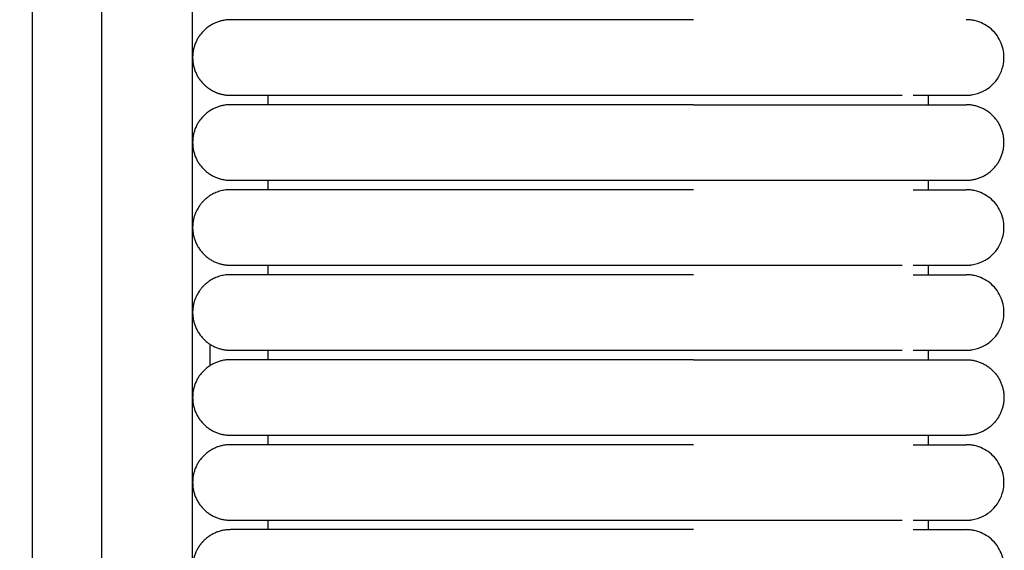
# Model space of a CAD drawing. Header units: millimetres. Extents: x -31695 to -19845, y -5614 to 7253.
# Tile 182 of 256: x -29464 to -29412, y 4805 to 4833. Entities that reach past the tile are written whole.
import ezdxf

# ---------------------------------------------------------------- set-up
doc = ezdxf.new("R2010")
doc.units = ezdxf.units.MM
doc.layers.add('2d', color=7, linetype='Continuous', true_color=0x000000)

msp = doc.modelspace()

# ---------------------------------------------------------------- linework, layer by layer
at = {"layer": '2d', "linetype": 'Continuous', "lineweight": -3}
msp.add_lwpolyline([(-29455.065, 4642.495), (-29455.065, 5407.495)], dxfattribs=at)
for points, knots in [([(-29460.52, 4624.902), (-29460.437, 4626.341), (-29460.368, 4627.78), (-29460.309, 4629.221), (-29460.245, 4630.779), (-29460.193, 4632.338), (-29460.149, 4633.897), (-29460.103, 4635.575), (-29460.065, 4637.252), (-29460.035, 4638.931), (-29460.001, 4640.756), (-29459.976, 4642.581), (-29459.956, 4644.407), (-29459.935, 4646.353), (-29459.92, 4648.299), (-29459.908, 4650.245), (-29459.896, 4652.277), (-29459.889, 4654.31), (-29459.884, 4656.342), (-29459.878, 4658.489), (-29459.876, 4660.636), (-29459.874, 4662.783), (-29459.872, 4666.01), (-29459.872, 4669.236), (-29459.872, 4672.463), (-29459.873, 4682.95), (-29459.873, 4693.438), (-29459.873, 4703.926), (-29459.873, 4715.826), (-29459.873, 4727.727), (-29459.873, 4739.627), (-29459.873, 4752.869), (-29459.873, 4766.11), (-29459.873, 4779.351), (-29459.873, 4793.947), (-29459.873, 4808.544), (-29459.873, 4823.14), (-29459.873, 4854.606), (-29459.873, 4886.071), (-29459.873, 4917.536), (-29459.873, 4950.544), (-29459.873, 4983.553), (-29459.873, 5016.561), (-29459.873, 5049.57), (-29459.873, 5082.578), (-29459.873, 5115.586), (-29459.873, 5131.318), (-29459.873, 5147.051), (-29459.873, 5162.784), (-29459.873, 5178.517), (-29459.873, 5194.251), (-29459.873, 5209.983), (-29459.873, 5217.281), (-29459.873, 5224.579), (-29459.873, 5231.877), (-29459.873, 5239.175), (-29459.873, 5246.473), (-29459.873, 5253.771), (-29459.873, 5259.091), (-29459.873, 5264.412), (-29459.873, 5269.732)], [0, 0, 0, 0, 4.32571, 4.32571, 4.32571, 9.006348, 9.006348, 9.006348, 14.041632, 14.041632, 14.041632, 19.519096, 19.519096, 19.519096, 25.35732, 25.35732, 25.35732, 31.454857, 31.454857, 31.454857, 37.895938, 37.895938, 37.895938, 47.575429, 47.575429, 47.575429, 79.038556, 79.038556, 79.038556, 114.740207, 114.740207, 114.740207, 154.464201, 154.464201, 154.464201, 198.253062, 198.253062, 198.253062, 292.648844, 292.648844, 292.648844, 391.674129, 391.674129, 391.674129, 490.698643, 490.698643, 490.698643, 537.896832, 537.896832, 537.896832, 585.096367, 585.096367, 585.096367, 606.990068, 606.990068, 606.990068, 628.884072, 628.884072, 628.884072, 644.845046, 644.845046, 644.845046, 644.845046]), ([(-29464.231, 4625.082), (-29464.148, 4626.499), (-29464.079, 4627.927), (-29464.02, 4629.346), (-29463.956, 4630.891), (-29463.904, 4632.436), (-29463.86, 4633.982), (-29463.813, 4635.649), (-29463.775, 4637.316), (-29463.744, 4638.984), (-29463.71, 4640.802), (-29463.684, 4642.619), (-29463.663, 4644.437), (-29463.641, 4646.378), (-29463.625, 4648.318), (-29463.613, 4650.259), (-29463.6, 4652.288), (-29463.592, 4654.317), (-29463.586, 4656.346), (-29463.579, 4658.491), (-29463.576, 4660.636), (-29463.574, 4662.782), (-29463.571, 4665.264), (-29463.57, 4667.746), (-29463.57, 4670.228), (-29463.569, 4670.972), (-29463.569, 4671.716), (-29463.569, 4672.46), (-29463.566, 4682.948), (-29463.563, 4693.436), (-29463.561, 4703.924), (-29463.559, 4715.824), (-29463.557, 4727.725), (-29463.555, 4739.626), (-29463.554, 4752.867), (-29463.552, 4766.109), (-29463.551, 4779.35), (-29463.55, 4793.947), (-29463.549, 4808.543), (-29463.548, 4823.14), (-29463.547, 4854.605), (-29463.546, 4886.07), (-29463.546, 4917.536), (-29463.546, 4950.544), (-29463.546, 4983.553), (-29463.546, 5016.561), (-29463.546, 5049.569), (-29463.546, 5082.578), (-29463.546, 5115.586), (-29463.546, 5131.319), (-29463.546, 5147.051), (-29463.547, 5162.784), (-29463.547, 5178.517), (-29463.548, 5194.251), (-29463.549, 5209.984), (-29463.549, 5217.282), (-29463.549, 5224.58), (-29463.55, 5231.878), (-29463.55, 5238.188), (-29463.551, 5244.497), (-29463.551, 5250.807)], [0, 0, 0, 0, 4.271346, 4.271346, 4.271346, 8.910793, 8.910793, 8.910793, 13.915218, 13.915218, 13.915218, 19.369775, 19.369775, 19.369775, 25.191998, 25.191998, 25.191998, 31.279337, 31.279337, 31.279337, 37.714779, 37.714779, 37.714779, 45.161136, 45.161136, 45.161136, 47.392834, 47.392834, 47.392834, 78.857016, 78.857016, 78.857016, 114.55941, 114.55941, 114.55941, 154.283912, 154.283912, 154.283912, 198.073133, 198.073133, 198.073133, 292.469323, 292.469323, 292.469323, 391.494727, 391.494727, 391.494727, 490.51936, 490.51936, 490.51936, 537.717708, 537.717708, 537.717708, 584.917492, 584.917492, 584.917492, 606.811354, 606.811354, 606.811354, 625.740521, 625.740521, 625.740521, 625.740521]), ([(-29414.065, 4829.495), (-29414.064, 4829.495), (-29414.064, 4829.495), (-29414.031, 4829.495), (-29413.998, 4829.496), (-29413.898, 4829.501), (-29413.832, 4829.508), (-29413.766, 4829.517), (-29413.569, 4829.547), (-29413.377, 4829.607), (-29413.197, 4829.693), (-29413.017, 4829.78), (-29412.85, 4829.893), (-29412.704, 4830.029), (-29412.412, 4830.3), (-29412.203, 4830.661), (-29412.114, 4831.05), (-29412.048, 4831.342), (-29412.048, 4831.649), (-29412.115, 4831.94), (-29412.182, 4832.232), (-29412.314, 4832.508), (-29412.501, 4832.742), (-29412.687, 4832.976), (-29412.928, 4833.167), (-29413.197, 4833.297), (-29413.332, 4833.362), (-29413.474, 4833.412), (-29413.62, 4833.445), (-29413.693, 4833.462), (-29413.767, 4833.474), (-29413.878, 4833.487), (-29413.915, 4833.49), (-29413.981, 4833.493), (-29414.037, 4833.494), (-29414.065, 4833.495)], [22.969952, 22.969952, 22.969952, 22.969952, 23.039925, 23.039925, 23.140771, 23.140771, 23.343338, 23.343338, 23.343338, 23.952324, 23.952324, 23.952324, 24.561764, 24.561764, 24.561764, 25.793501, 25.793501, 25.793501, 26.712054, 26.712054, 26.712054, 27.629952, 27.629952, 27.629952, 28.548204, 28.548204, 28.548204, 29.0044, 29.0044, 29.0044, 29.247278, 29.247278, 29.368709, 29.368709, 29.45972, 29.45972, 29.45972, 29.45972]), ([(-29428.526, 4829.495), (-29428.325, 4829.495), (-29428.122, 4829.495), (-29427.922, 4829.495), (-29427.72, 4829.495), (-29427.519, 4829.495), (-29427.318, 4829.495), (-29427.117, 4829.495), (-29426.916, 4829.495), (-29426.716, 4829.495), (-29426.516, 4829.495), (-29426.317, 4829.495), (-29426.118, 4829.495), (-29425.919, 4829.495), (-29425.722, 4829.495), (-29425.525, 4829.495), (-29425.329, 4829.495), (-29425.133, 4829.495), (-29424.939, 4829.495), (-29424.891, 4829.495), (-29424.842, 4829.495), (-29424.794, 4829.495), (-29424.746, 4829.495), (-29424.698, 4829.495), (-29424.649, 4829.495), (-29424.601, 4829.495), (-29424.553, 4829.495), (-29424.505, 4829.495), (-29424.457, 4829.495), (-29424.41, 4829.495), (-29424.362, 4829.495), (-29424.171, 4829.495), (-29423.982, 4829.495), (-29423.795, 4829.495), (-29423.607, 4829.495), (-29423.422, 4829.495), (-29423.24, 4829.495), (-29423.059, 4829.495), (-29422.88, 4829.495), (-29422.705, 4829.495), (-29422.53, 4829.495), (-29422.358, 4829.495), (-29422.189, 4829.495), (-29422.02, 4829.495), (-29421.855, 4829.495), (-29421.693, 4829.495), (-29421.531, 4829.495), (-29421.372, 4829.495), (-29421.218, 4829.495), (-29421.063, 4829.495), (-29420.911, 4829.495), (-29420.764, 4829.495), (-29420.616, 4829.495), (-29420.473, 4829.495), (-29420.333, 4829.495), (-29420.193, 4829.495), (-29420.057, 4829.495), (-29419.925, 4829.495), (-29419.923, 4829.495), (-29419.921, 4829.495), (-29419.913, 4829.495), (-29419.909, 4829.495), (-29419.905, 4829.495), (-29419.901, 4829.495), (-29419.893, 4829.495), (-29419.886, 4829.495), (-29419.878, 4829.495), (-29419.862, 4829.495), (-29419.847, 4829.495), (-29419.832, 4829.495), (-29419.801, 4829.495), (-29419.77, 4829.495), (-29419.739, 4829.495), (-29419.709, 4829.495), (-29419.678, 4829.495), (-29419.648, 4829.495), (-29419.633, 4829.495), (-29419.618, 4829.495), (-29419.603, 4829.495), (-29419.595, 4829.495), (-29419.588, 4829.495), (-29419.58, 4829.495), (-29419.572, 4829.495), (-29419.565, 4829.495), (-29419.557, 4829.495), (-29419.527, 4829.495), (-29419.497, 4829.495), (-29419.468, 4829.495), (-29419.438, 4829.495), (-29419.408, 4829.495), (-29419.379, 4829.495), (-29419.349, 4829.495), (-29419.32, 4829.495), (-29419.291, 4829.495), (-29419.276, 4829.495), (-29419.262, 4829.495), (-29419.247, 4829.495), (-29419.233, 4829.495), (-29419.218, 4829.495), (-29419.204, 4829.495), (-29419.146, 4829.495), (-29419.089, 4829.495), (-29419.033, 4829.495), (-29418.977, 4829.495), (-29418.921, 4829.495), (-29418.866, 4829.495), (-29418.811, 4829.495), (-29418.756, 4829.495), (-29418.703, 4829.495), (-29418.649, 4829.495), (-29418.596, 4829.495), (-29418.544, 4829.495), (-29418.518, 4829.495), (-29418.492, 4829.495), (-29418.467, 4829.495), (-29418.441, 4829.495), (-29418.416, 4829.495), (-29418.39, 4829.495), (-29418.34, 4829.495), (-29418.29, 4829.495), (-29418.241, 4829.495), (-29418.229, 4829.495), (-29418.217, 4829.495), (-29418.205, 4829.495), (-29418.202, 4829.495), (-29418.198, 4829.495), (-29418.186, 4829.495), (-29418.18, 4829.495), (-29418.174, 4829.495), (-29418.168, 4829.495), (-29418.156, 4829.495), (-29418.144, 4829.495), (-29418.132, 4829.495), (-29418.12, 4829.495), (-29418.109, 4829.495), (-29418.097, 4829.495), (-29418.085, 4829.495), (-29418.073, 4829.495), (-29418.062, 4829.495), (-29418.05, 4829.495), (-29418.038, 4829.495), (-29418.027, 4829.495), (-29418.003, 4829.495), (-29417.98, 4829.495), (-29417.958, 4829.495), (-29417.935, 4829.495), (-29417.912, 4829.495), (-29417.89, 4829.495), (-29417.868, 4829.495), (-29417.846, 4829.495), (-29417.824, 4829.495), (-29417.818, 4829.495), (-29417.813, 4829.495), (-29417.808, 4829.495), (-29417.802, 4829.495), (-29417.797, 4829.495), (-29417.791, 4829.495), (-29417.786, 4829.495), (-29417.781, 4829.495), (-29417.775, 4829.495), (-29417.77, 4829.495), (-29417.764, 4829.495), (-29417.759, 4829.495), (-29417.738, 4829.495), (-29417.717, 4829.495), (-29417.696, 4829.495), (-29417.685, 4829.495), (-29417.675, 4829.495), (-29417.664, 4829.495), (-29417.654, 4829.495), (-29417.644, 4829.495), (-29417.634, 4829.495), (-29417.629, 4829.495), (-29417.623, 4829.495), (-29417.618, 4829.495), (-29417.616, 4829.495), (-29417.613, 4829.495), (-29417.603, 4829.495), (-29417.593, 4829.495), (-29417.583, 4829.495), (-29417.573, 4829.495), (-29417.568, 4829.495), (-29417.563, 4829.495), (-29417.558, 4829.495), (-29417.553, 4829.495), (-29417.548, 4829.495), (-29417.543, 4829.495), (-29417.541, 4829.495), (-29417.539, 4829.495), (-29417.529, 4829.495), (-29417.524, 4829.495), (-29417.519, 4829.495), (-29417.46, 4829.495)], [0, 0, 0, 0, 0.610358, 0.610358, 0.610358, 1.221927, 1.221927, 1.221927, 1.834611, 1.834611, 1.834611, 2.448304, 2.448304, 2.448304, 3.0629, 3.0629, 3.0629, 3.678309, 3.678309, 3.678309, 3.832264, 3.832264, 3.832264, 3.986265, 3.986265, 3.986265, 4.140311, 4.140311, 4.140311, 4.294403, 4.294403, 4.294403, 4.911279, 4.911279, 4.911279, 5.527262, 5.527262, 5.527262, 6.137544, 6.137544, 6.137544, 6.742443, 6.742443, 6.742443, 7.342019, 7.342019, 7.342019, 7.936204, 7.936204, 7.936204, 8.524874, 8.524874, 8.524874, 9.10782, 9.10782, 9.10782, 9.684788, 9.684788, 9.684788, 9.701688, 9.701688, 9.701688, 9.718597, 9.718597, 9.718597, 9.752439, 9.752439, 9.752439, 9.820212, 9.820212, 9.820212, 9.956116, 9.956116, 9.956116, 10.092491, 10.092491, 10.092491, 10.160852, 10.160852, 10.160852, 10.195077, 10.195077, 10.195077, 10.22933, 10.22933, 10.22933, 10.366627, 10.366627, 10.366627, 10.504376, 10.504376, 10.504376, 10.642571, 10.642571, 10.642571, 10.711834, 10.711834, 10.711834, 10.781206, 10.781206, 10.781206, 11.059778, 11.059778, 11.059778, 11.34005, 11.34005, 11.34005, 11.621983, 11.621983, 11.621983, 11.905547, 11.905547, 11.905547, 12.047932, 12.047932, 12.047932, 12.190715, 12.190715, 12.190715, 12.477468, 12.477468, 12.477468, 12.549401, 12.549401, 12.549401, 12.585405, 12.585405, 12.585405, 12.621433, 12.621433, 12.621433, 12.693562, 12.693562, 12.693562, 12.765789, 12.765789, 12.765789, 12.838113, 12.838113, 12.838113, 12.910535, 12.910535, 12.910535, 13.055669, 13.055669, 13.055669, 13.201193, 13.201193, 13.201193, 13.347107, 13.347107, 13.347107, 13.383646, 13.383646, 13.383646, 13.42021, 13.42021, 13.42021, 13.456799, 13.456799, 13.456799, 13.493411, 13.493411, 13.493411, 13.640106, 13.640106, 13.640106, 13.713602, 13.713602, 13.713602, 13.787195, 13.787195, 13.787195, 13.824029, 13.824029, 13.824029, 13.860888, 13.860888, 13.860888, 13.93468, 13.93468, 13.93468, 13.971613, 13.971613, 13.971613, 14.008572, 14.008572, 14.008572, 14.045555, 14.045555, 14.045555, 14.082563, 14.082563, 14.082563, 14.082563]), ([(-29416.883, 4829.495), (-29416.2, 4829.495), (-29415.638, 4829.495), (-29415.202, 4829.495), (-29414.832, 4829.495), (-29414.554, 4829.495), (-29414.365, 4829.495), (-29414.176, 4829.495), (-29414.078, 4829.495), (-29414.065, 4829.495)], [0, 0, 0, 0, 8.587781, 8.587781, 8.587781, 15.835594, 15.835594, 15.835594, 22.978186, 22.978186, 22.978186, 22.978186]), ([(-29416.884, 4824.495), (-29416.198, 4824.495), (-29415.637, 4824.495), (-29415.203, 4824.495), (-29414.833, 4824.495), (-29414.554, 4824.495), (-29414.365, 4824.495), (-29414.177, 4824.495), (-29414.079, 4824.495), (-29414.065, 4824.495)], [0, 0, 0, 0, 8.649968, 8.649968, 8.649968, 15.950267, 15.950267, 15.950267, 23.144583, 23.144583, 23.144583, 23.144583]), ([(-29414.064, 4820.495), (-29414.031, 4820.495), (-29413.998, 4820.496), (-29413.898, 4820.501), (-29413.832, 4820.508), (-29413.766, 4820.517), (-29413.569, 4820.547), (-29413.377, 4820.607), (-29413.197, 4820.693), (-29413.017, 4820.78), (-29412.85, 4820.893), (-29412.704, 4821.029), (-29412.412, 4821.3), (-29412.203, 4821.661), (-29412.114, 4822.05), (-29412.048, 4822.342), (-29412.048, 4822.649), (-29412.115, 4822.94), (-29412.182, 4823.232), (-29412.314, 4823.508), (-29412.501, 4823.742), (-29412.687, 4823.976), (-29412.928, 4824.167), (-29413.197, 4824.297), (-29413.332, 4824.362), (-29413.474, 4824.412), (-29413.62, 4824.445), (-29413.693, 4824.462), (-29413.767, 4824.474), (-29413.878, 4824.487), (-29413.915, 4824.49), (-29413.981, 4824.493), (-29414.037, 4824.494), (-29414.065, 4824.495)], [23.445318, 23.445318, 23.445318, 23.445318, 23.445485, 23.445485, 23.44582, 23.44582, 23.44582, 24.04618, 24.04618, 24.04618, 24.646988, 24.646988, 24.646988, 25.861277, 25.861277, 25.861277, 26.766818, 26.766818, 26.766818, 27.671714, 27.671714, 27.671714, 28.576959, 28.576959, 28.576959, 29.026693, 29.026693, 29.026693, 29.26613, 29.26613, 29.385841, 29.385841, 29.475563, 29.475563, 29.475563, 29.475563]), ([(-29428.526, 4820.495), (-29428.325, 4820.495), (-29428.122, 4820.495), (-29427.922, 4820.495), (-29427.72, 4820.495), (-29427.519, 4820.495), (-29427.318, 4820.495), (-29427.117, 4820.495), (-29426.916, 4820.495), (-29426.716, 4820.495), (-29426.516, 4820.495), (-29426.317, 4820.495), (-29426.118, 4820.495), (-29425.919, 4820.495), (-29425.722, 4820.495), (-29425.525, 4820.495), (-29425.329, 4820.495), (-29425.133, 4820.495), (-29424.939, 4820.495), (-29424.891, 4820.495), (-29424.842, 4820.495), (-29424.794, 4820.495), (-29424.746, 4820.495), (-29424.698, 4820.495), (-29424.649, 4820.495), (-29424.601, 4820.495), (-29424.553, 4820.495), (-29424.505, 4820.495), (-29424.457, 4820.495), (-29424.41, 4820.495), (-29424.362, 4820.495), (-29424.171, 4820.495), (-29423.982, 4820.495), (-29423.795, 4820.495), (-29423.607, 4820.495), (-29423.422, 4820.495), (-29423.24, 4820.495), (-29423.059, 4820.495), (-29422.88, 4820.495), (-29422.705, 4820.495), (-29422.53, 4820.495), (-29422.358, 4820.495), (-29422.189, 4820.495), (-29422.02, 4820.495), (-29421.855, 4820.495), (-29421.693, 4820.495), (-29421.531, 4820.495), (-29421.372, 4820.495), (-29421.218, 4820.495), (-29421.063, 4820.495), (-29420.911, 4820.495), (-29420.764, 4820.495), (-29420.616, 4820.495), (-29420.473, 4820.495), (-29420.333, 4820.495), (-29420.193, 4820.495), (-29420.057, 4820.495), (-29419.925, 4820.495), (-29419.923, 4820.495), (-29419.921, 4820.495), (-29419.913, 4820.495), (-29419.909, 4820.495), (-29419.905, 4820.495), (-29419.901, 4820.495), (-29419.893, 4820.495), (-29419.886, 4820.495), (-29419.878, 4820.495), (-29419.862, 4820.495), (-29419.847, 4820.495), (-29419.832, 4820.495), (-29419.801, 4820.495), (-29419.77, 4820.495), (-29419.739, 4820.495), (-29419.709, 4820.495), (-29419.678, 4820.495), (-29419.648, 4820.495), (-29419.633, 4820.495), (-29419.618, 4820.495), (-29419.603, 4820.495), (-29419.595, 4820.495), (-29419.588, 4820.495), (-29419.58, 4820.495), (-29419.572, 4820.495), (-29419.565, 4820.495), (-29419.557, 4820.495), (-29419.527, 4820.495), (-29419.497, 4820.495), (-29419.468, 4820.495), (-29419.438, 4820.495), (-29419.408, 4820.495), (-29419.379, 4820.495), (-29419.349, 4820.495), (-29419.32, 4820.495), (-29419.291, 4820.495), (-29419.276, 4820.495), (-29419.262, 4820.495), (-29419.247, 4820.495), (-29419.233, 4820.495), (-29419.218, 4820.495), (-29419.204, 4820.495), (-29419.146, 4820.495), (-29419.089, 4820.495), (-29419.033, 4820.495), (-29418.977, 4820.495), (-29418.921, 4820.495), (-29418.866, 4820.495), (-29418.811, 4820.495), (-29418.756, 4820.495), (-29418.703, 4820.495), (-29418.649, 4820.495), (-29418.596, 4820.495), (-29418.544, 4820.495), (-29418.518, 4820.495), (-29418.492, 4820.495), (-29418.467, 4820.495), (-29418.441, 4820.495), (-29418.416, 4820.495), (-29418.39, 4820.495), (-29418.34, 4820.495), (-29418.29, 4820.495), (-29418.241, 4820.495), (-29418.229, 4820.495), (-29418.217, 4820.495), (-29418.205, 4820.495), (-29418.202, 4820.495), (-29418.198, 4820.495), (-29418.186, 4820.495), (-29418.18, 4820.495), (-29418.174, 4820.495), (-29418.168, 4820.495), (-29418.156, 4820.495), (-29418.144, 4820.495), (-29418.132, 4820.495), (-29418.12, 4820.495), (-29418.109, 4820.495), (-29418.097, 4820.495), (-29418.085, 4820.495), (-29418.073, 4820.495), (-29418.062, 4820.495), (-29418.05, 4820.495), (-29418.038, 4820.495), (-29418.027, 4820.495), (-29418.003, 4820.495), (-29417.98, 4820.495), (-29417.958, 4820.495), (-29417.935, 4820.495), (-29417.912, 4820.495), (-29417.89, 4820.495), (-29417.868, 4820.495), (-29417.846, 4820.495), (-29417.824, 4820.495), (-29417.818, 4820.495), (-29417.813, 4820.495), (-29417.808, 4820.495), (-29417.802, 4820.495), (-29417.797, 4820.495), (-29417.791, 4820.495), (-29417.786, 4820.495), (-29417.781, 4820.495), (-29417.775, 4820.495), (-29417.77, 4820.495), (-29417.764, 4820.495), (-29417.759, 4820.495), (-29417.738, 4820.495), (-29417.717, 4820.495), (-29417.696, 4820.495), (-29417.685, 4820.495), (-29417.675, 4820.495), (-29417.664, 4820.495), (-29417.654, 4820.495), (-29417.644, 4820.495), (-29417.634, 4820.495), (-29417.629, 4820.495), (-29417.623, 4820.495), (-29417.618, 4820.495), (-29417.616, 4820.495), (-29417.613, 4820.495), (-29417.603, 4820.495), (-29417.593, 4820.495), (-29417.583, 4820.495), (-29417.573, 4820.495), (-29417.568, 4820.495), (-29417.563, 4820.495), (-29417.558, 4820.495), (-29417.553, 4820.495), (-29417.548, 4820.495), (-29417.543, 4820.495), (-29417.541, 4820.495), (-29417.539, 4820.495), (-29417.529, 4820.495), (-29417.524, 4820.495), (-29417.519, 4820.495), (-29417.46, 4820.495)], [0, 0, 0, 0, 0.610358, 0.610358, 0.610358, 1.221927, 1.221927, 1.221927, 1.834611, 1.834611, 1.834611, 2.448304, 2.448304, 2.448304, 3.0629, 3.0629, 3.0629, 3.678309, 3.678309, 3.678309, 3.832264, 3.832264, 3.832264, 3.986265, 3.986265, 3.986265, 4.140311, 4.140311, 4.140311, 4.294403, 4.294403, 4.294403, 4.911279, 4.911279, 4.911279, 5.527262, 5.527262, 5.527262, 6.137544, 6.137544, 6.137544, 6.742443, 6.742443, 6.742443, 7.34202, 7.34202, 7.34202, 7.936204, 7.936204, 7.936204, 8.524875, 8.524875, 8.524875, 9.10782, 9.10782, 9.10782, 9.684788, 9.684788, 9.684788, 9.701688, 9.701688, 9.701688, 9.718598, 9.718598, 9.718598, 9.752439, 9.752439, 9.752439, 9.820212, 9.820212, 9.820212, 9.956116, 9.956116, 9.956116, 10.092491, 10.092491, 10.092491, 10.160853, 10.160853, 10.160853, 10.195077, 10.195077, 10.195077, 10.22933, 10.22933, 10.22933, 10.366627, 10.366627, 10.366627, 10.504376, 10.504376, 10.504376, 10.642571, 10.642571, 10.642571, 10.711834, 10.711834, 10.711834, 10.781206, 10.781206, 10.781206, 11.059778, 11.059778, 11.059778, 11.34005, 11.34005, 11.34005, 11.621983, 11.621983, 11.621983, 11.905548, 11.905548, 11.905548, 12.047932, 12.047932, 12.047932, 12.190715, 12.190715, 12.190715, 12.477468, 12.477468, 12.477468, 12.549402, 12.549402, 12.549402, 12.585405, 12.585405, 12.585405, 12.621433, 12.621433, 12.621433, 12.693563, 12.693563, 12.693563, 12.765789, 12.765789, 12.765789, 12.838114, 12.838114, 12.838114, 12.910535, 12.910535, 12.910535, 13.05567, 13.05567, 13.05567, 13.201193, 13.201193, 13.201193, 13.347107, 13.347107, 13.347107, 13.383646, 13.383646, 13.383646, 13.42021, 13.42021, 13.42021, 13.456799, 13.456799, 13.456799, 13.493412, 13.493412, 13.493412, 13.640106, 13.640106, 13.640106, 13.713602, 13.713602, 13.713602, 13.787196, 13.787196, 13.787196, 13.82403, 13.82403, 13.82403, 13.860889, 13.860889, 13.860889, 13.93468, 13.93468, 13.93468, 13.971614, 13.971614, 13.971614, 14.008572, 14.008572, 14.008572, 14.045555, 14.045555, 14.045555, 14.082563, 14.082563, 14.082563, 14.082563]), ([(-29416.883, 4820.495), (-29416.2, 4820.495), (-29415.638, 4820.495), (-29415.202, 4820.495), (-29414.832, 4820.495), (-29414.554, 4820.495), (-29414.365, 4820.495), (-29414.176, 4820.495), (-29414.078, 4820.495), (-29414.065, 4820.495)], [0, 0, 0, 0, 8.587782, 8.587782, 8.587782, 15.835597, 15.835597, 15.835597, 22.978191, 22.978191, 22.978191, 22.978191]), ([(-29416.884, 4819.995), (-29416.198, 4819.995), (-29415.637, 4819.995), (-29415.203, 4819.995), (-29414.833, 4819.995), (-29414.554, 4819.995), (-29414.365, 4819.995), (-29414.177, 4819.995), (-29414.079, 4819.995), (-29414.065, 4819.995)], [0, 0, 0, 0, 8.649968, 8.649968, 8.649968, 15.950267, 15.950267, 15.950267, 23.144583, 23.144583, 23.144583, 23.144583]), ([(-29414.064, 4815.995), (-29414.031, 4815.995), (-29413.998, 4815.996), (-29413.898, 4816.001), (-29413.832, 4816.008), (-29413.766, 4816.017), (-29413.569, 4816.047), (-29413.377, 4816.107), (-29413.197, 4816.193), (-29413.017, 4816.28), (-29412.85, 4816.393), (-29412.704, 4816.529), (-29412.412, 4816.8), (-29412.203, 4817.161), (-29412.114, 4817.55), (-29412.048, 4817.842), (-29412.048, 4818.149), (-29412.115, 4818.44), (-29412.182, 4818.732), (-29412.314, 4819.008), (-29412.501, 4819.242), (-29412.687, 4819.476), (-29412.928, 4819.667), (-29413.197, 4819.797), (-29413.332, 4819.862), (-29413.474, 4819.912), (-29413.62, 4819.945), (-29413.693, 4819.962), (-29413.767, 4819.974), (-29413.878, 4819.987), (-29413.915, 4819.99), (-29413.981, 4819.993), (-29414.037, 4819.994), (-29414.065, 4819.995)], [23.445724, 23.445724, 23.445724, 23.445724, 23.445756, 23.445756, 23.44582, 23.44582, 23.44582, 24.04618, 24.04618, 24.04618, 24.646988, 24.646988, 24.646988, 25.861277, 25.861277, 25.861277, 26.766818, 26.766818, 26.766818, 27.671714, 27.671714, 27.671714, 28.576959, 28.576959, 28.576959, 29.026693, 29.026693, 29.026693, 29.26613, 29.26613, 29.385841, 29.385841, 29.475563, 29.475563, 29.475563, 29.475563]), ([(-29428.526, 4815.995), (-29428.325, 4815.995), (-29428.122, 4815.995), (-29427.922, 4815.995), (-29427.72, 4815.995), (-29427.519, 4815.995), (-29427.318, 4815.995), (-29427.117, 4815.995), (-29426.916, 4815.995), (-29426.716, 4815.995), (-29426.516, 4815.995), (-29426.317, 4815.995), (-29426.118, 4815.995), (-29425.919, 4815.995), (-29425.722, 4815.995), (-29425.525, 4815.995), (-29425.329, 4815.995), (-29425.133, 4815.995), (-29424.939, 4815.995), (-29424.891, 4815.995), (-29424.842, 4815.995), (-29424.794, 4815.995), (-29424.746, 4815.995), (-29424.698, 4815.995), (-29424.649, 4815.995), (-29424.553, 4815.995), (-29424.457, 4815.995), (-29424.362, 4815.995), (-29424.266, 4815.995), (-29424.171, 4815.995), (-29424.077, 4815.995), (-29423.982, 4815.995), (-29423.888, 4815.995), (-29423.795, 4815.995), (-29423.607, 4815.995), (-29423.422, 4815.995), (-29423.24, 4815.995), (-29423.059, 4815.995), (-29422.88, 4815.995), (-29422.705, 4815.995), (-29422.53, 4815.995), (-29422.358, 4815.995), (-29422.189, 4815.995), (-29422.02, 4815.995), (-29421.855, 4815.995), (-29421.693, 4815.995), (-29421.531, 4815.995), (-29421.372, 4815.995), (-29421.218, 4815.995), (-29421.063, 4815.995), (-29420.911, 4815.995), (-29420.764, 4815.995), (-29420.616, 4815.995), (-29420.473, 4815.995), (-29420.333, 4815.995), (-29420.193, 4815.995), (-29420.057, 4815.995), (-29419.925, 4815.995), (-29419.921, 4815.995), (-29419.917, 4815.995), (-29419.913, 4815.995), (-29419.909, 4815.995), (-29419.905, 4815.995), (-29419.901, 4815.995), (-29419.893, 4815.995), (-29419.886, 4815.995), (-29419.878, 4815.995), (-29419.862, 4815.995), (-29419.847, 4815.995), (-29419.832, 4815.995), (-29419.816, 4815.995), (-29419.801, 4815.995), (-29419.785, 4815.995), (-29419.77, 4815.995), (-29419.755, 4815.995), (-29419.739, 4815.995), (-29419.709, 4815.995), (-29419.678, 4815.995), (-29419.648, 4815.995), (-29419.633, 4815.995), (-29419.618, 4815.995), (-29419.603, 4815.995), (-29419.595, 4815.995), (-29419.588, 4815.995), (-29419.58, 4815.995), (-29419.572, 4815.995), (-29419.565, 4815.995), (-29419.557, 4815.995), (-29419.527, 4815.995), (-29419.497, 4815.995), (-29419.468, 4815.995), (-29419.438, 4815.995), (-29419.408, 4815.995), (-29419.379, 4815.995), (-29419.32, 4815.995), (-29419.262, 4815.995), (-29419.204, 4815.995), (-29419.175, 4815.995), (-29419.146, 4815.995), (-29419.118, 4815.995), (-29419.089, 4815.995), (-29419.061, 4815.995), (-29419.033, 4815.995), (-29419.005, 4815.995), (-29418.977, 4815.995), (-29418.949, 4815.995), (-29418.921, 4815.995), (-29418.893, 4815.995), (-29418.866, 4815.995), (-29418.811, 4815.995), (-29418.756, 4815.995), (-29418.703, 4815.995), (-29418.649, 4815.995), (-29418.596, 4815.995), (-29418.544, 4815.995), (-29418.518, 4815.995), (-29418.492, 4815.995), (-29418.467, 4815.995), (-29418.441, 4815.995), (-29418.416, 4815.995), (-29418.39, 4815.995), (-29418.34, 4815.995), (-29418.29, 4815.995), (-29418.241, 4815.995), (-29418.217, 4815.995), (-29418.192, 4815.995), (-29418.168, 4815.995), (-29418.165, 4815.995), (-29418.162, 4815.995), (-29418.15, 4815.995), (-29418.147, 4815.995), (-29418.144, 4815.995), (-29418.132, 4815.995), (-29418.12, 4815.995), (-29418.109, 4815.995), (-29418.097, 4815.995), (-29418.085, 4815.995), (-29418.073, 4815.995), (-29418.062, 4815.995), (-29418.05, 4815.995), (-29418.038, 4815.995), (-29418.027, 4815.995), (-29418.003, 4815.995), (-29417.98, 4815.995), (-29417.958, 4815.995), (-29417.935, 4815.995), (-29417.912, 4815.995), (-29417.89, 4815.995), (-29417.868, 4815.995), (-29417.846, 4815.995), (-29417.824, 4815.995), (-29417.818, 4815.995), (-29417.813, 4815.995), (-29417.808, 4815.995), (-29417.802, 4815.995), (-29417.797, 4815.995), (-29417.791, 4815.995), (-29417.786, 4815.995), (-29417.781, 4815.995), (-29417.775, 4815.995), (-29417.77, 4815.995), (-29417.764, 4815.995), (-29417.759, 4815.995), (-29417.738, 4815.995), (-29417.717, 4815.995), (-29417.696, 4815.995), (-29417.685, 4815.995), (-29417.675, 4815.995), (-29417.664, 4815.995), (-29417.654, 4815.995), (-29417.644, 4815.995), (-29417.634, 4815.995), (-29417.629, 4815.995), (-29417.623, 4815.995), (-29417.618, 4815.995), (-29417.616, 4815.995), (-29417.613, 4815.995), (-29417.603, 4815.995), (-29417.593, 4815.995), (-29417.583, 4815.995), (-29417.573, 4815.995), (-29417.568, 4815.995), (-29417.563, 4815.995), (-29417.558, 4815.995), (-29417.553, 4815.995), (-29417.548, 4815.995), (-29417.543, 4815.995), (-29417.541, 4815.995), (-29417.539, 4815.995), (-29417.529, 4815.995), (-29417.524, 4815.995), (-29417.519, 4815.995), (-29417.46, 4815.995)], [0, 0, 0, 0, 0.610358, 0.610358, 0.610358, 1.221927, 1.221927, 1.221927, 1.834611, 1.834611, 1.834611, 2.448304, 2.448304, 2.448304, 3.0629, 3.0629, 3.0629, 3.678309, 3.678309, 3.678309, 3.832264, 3.832264, 3.832264, 3.986265, 3.986265, 3.986265, 4.294409, 4.294409, 4.294409, 4.602733, 4.602733, 4.602733, 4.911238, 4.911238, 4.911238, 5.52722, 5.52722, 5.52722, 6.137502, 6.137502, 6.137502, 6.742401, 6.742401, 6.742401, 7.341977, 7.341977, 7.341977, 7.936162, 7.936162, 7.936162, 8.524832, 8.524832, 8.524832, 9.107777, 9.107777, 9.107777, 9.684746, 9.684746, 9.684746, 9.701644, 9.701644, 9.701644, 9.718553, 9.718553, 9.718553, 9.752395, 9.752395, 9.752395, 9.820168, 9.820168, 9.820168, 9.88806, 9.88806, 9.88806, 9.956071, 9.956071, 9.956071, 10.092446, 10.092446, 10.092446, 10.160808, 10.160808, 10.160808, 10.195032, 10.195032, 10.195032, 10.229285, 10.229285, 10.229285, 10.366582, 10.366582, 10.366582, 10.504331, 10.504331, 10.504331, 10.781163, 10.781163, 10.781163, 10.920234, 10.920234, 10.920234, 11.059733, 11.059733, 11.059733, 11.199658, 11.199658, 11.199658, 11.340002, 11.340002, 11.340002, 11.621935, 11.621935, 11.621935, 11.9055, 11.9055, 11.9055, 12.047884, 12.047884, 12.047884, 12.190667, 12.190667, 12.190667, 12.47742, 12.47742, 12.47742, 12.621385, 12.621385, 12.621385, 12.657437, 12.657437, 12.657437, 12.693514, 12.693514, 12.693514, 12.765741, 12.765741, 12.765741, 12.838065, 12.838065, 12.838065, 12.910487, 12.910487, 12.910487, 13.055621, 13.055621, 13.055621, 13.201145, 13.201145, 13.201145, 13.347058, 13.347058, 13.347058, 13.383598, 13.383598, 13.383598, 13.420162, 13.420162, 13.420162, 13.45675, 13.45675, 13.45675, 13.493363, 13.493363, 13.493363, 13.640058, 13.640058, 13.640058, 13.713553, 13.713553, 13.713553, 13.787147, 13.787147, 13.787147, 13.823981, 13.823981, 13.823981, 13.86084, 13.86084, 13.86084, 13.934632, 13.934632, 13.934632, 13.971565, 13.971565, 13.971565, 14.008523, 14.008523, 14.008523, 14.045507, 14.045507, 14.045507, 14.082515, 14.082515, 14.082515, 14.082515]), ([(-29416.883, 4815.995), (-29416.2, 4815.995), (-29415.638, 4815.995), (-29415.202, 4815.995), (-29414.832, 4815.995), (-29414.554, 4815.995), (-29414.365, 4815.995), (-29414.176, 4815.995), (-29414.078, 4815.995), (-29414.065, 4815.995)], [0, 0, 0, 0, 8.587783, 8.587783, 8.587783, 15.835599, 15.835599, 15.835599, 22.978193, 22.978193, 22.978193, 22.978193]), ([(-29416.884, 4810.995), (-29416.198, 4810.995), (-29415.637, 4810.995), (-29415.203, 4810.995), (-29414.833, 4810.995), (-29414.554, 4810.995), (-29414.365, 4810.995), (-29414.177, 4810.995), (-29414.079, 4810.995), (-29414.065, 4810.995)], [0, 0, 0, 0, 8.649968, 8.649968, 8.649968, 15.950267, 15.950267, 15.950267, 23.144583, 23.144583, 23.144583, 23.144583]), ([(-29414.064, 4806.995), (-29414.031, 4806.995), (-29413.998, 4806.996), (-29413.898, 4807.001), (-29413.832, 4807.008), (-29413.766, 4807.017), (-29413.569, 4807.047), (-29413.377, 4807.107), (-29413.197, 4807.193), (-29413.017, 4807.28), (-29412.85, 4807.393), (-29412.704, 4807.529), (-29412.412, 4807.8), (-29412.203, 4808.161), (-29412.114, 4808.55), (-29412.048, 4808.842), (-29412.048, 4809.149), (-29412.115, 4809.44), (-29412.182, 4809.732), (-29412.314, 4810.008), (-29412.501, 4810.242), (-29412.687, 4810.476), (-29412.928, 4810.667), (-29413.197, 4810.797), (-29413.332, 4810.862), (-29413.474, 4810.912), (-29413.62, 4810.945), (-29413.693, 4810.962), (-29413.767, 4810.974), (-29413.878, 4810.987), (-29413.915, 4810.99), (-29413.981, 4810.993), (-29414.037, 4810.994), (-29414.065, 4810.995)], [23.445437, 23.445437, 23.445437, 23.445437, 23.445565, 23.445565, 23.44582, 23.44582, 23.44582, 24.04618, 24.04618, 24.04618, 24.646987, 24.646987, 24.646987, 25.861276, 25.861276, 25.861276, 26.766818, 26.766818, 26.766818, 27.671714, 27.671714, 27.671714, 28.576959, 28.576959, 28.576959, 29.026693, 29.026693, 29.026693, 29.26613, 29.26613, 29.385841, 29.385841, 29.475563, 29.475563, 29.475563, 29.475563]), ([(-29428.526, 4806.995), (-29428.325, 4806.995), (-29428.122, 4806.995), (-29427.922, 4806.995), (-29427.72, 4806.995), (-29427.519, 4806.995), (-29427.318, 4806.995), (-29427.117, 4806.995), (-29426.916, 4806.995), (-29426.716, 4806.995), (-29426.516, 4806.995), (-29426.317, 4806.995), (-29426.118, 4806.995), (-29425.919, 4806.995), (-29425.722, 4806.995), (-29425.525, 4806.995), (-29425.329, 4806.995), (-29425.133, 4806.995), (-29424.939, 4806.995), (-29424.842, 4806.995), (-29424.746, 4806.995), (-29424.649, 4806.995), (-29424.625, 4806.995), (-29424.601, 4806.995), (-29424.577, 4806.995), (-29424.553, 4806.995), (-29424.529, 4806.995), (-29424.505, 4806.995), (-29424.457, 4806.995), (-29424.41, 4806.995), (-29424.362, 4806.995), (-29424.171, 4806.995), (-29423.982, 4806.995), (-29423.795, 4806.995), (-29423.607, 4806.995), (-29423.422, 4806.995), (-29423.24, 4806.995), (-29423.059, 4806.995), (-29422.88, 4806.995), (-29422.705, 4806.995), (-29422.53, 4806.995), (-29422.358, 4806.995), (-29422.189, 4806.995), (-29422.02, 4806.995), (-29421.855, 4806.995), (-29421.693, 4806.995), (-29421.531, 4806.995), (-29421.372, 4806.995), (-29421.218, 4806.995), (-29421.063, 4806.995), (-29420.911, 4806.995), (-29420.764, 4806.995), (-29420.617, 4806.995), (-29420.473, 4806.995), (-29420.333, 4806.995), (-29420.193, 4806.995), (-29420.057, 4806.995), (-29419.925, 4806.995), (-29419.923, 4806.995), (-29419.921, 4806.995), (-29419.913, 4806.995), (-29419.909, 4806.995), (-29419.905, 4806.995), (-29419.901, 4806.995), (-29419.893, 4806.995), (-29419.886, 4806.995), (-29419.878, 4806.995), (-29419.862, 4806.995), (-29419.847, 4806.995), (-29419.832, 4806.995), (-29419.801, 4806.995), (-29419.77, 4806.995), (-29419.739, 4806.995), (-29419.709, 4806.995), (-29419.678, 4806.995), (-29419.648, 4806.995), (-29419.633, 4806.995), (-29419.618, 4806.995), (-29419.603, 4806.995), (-29419.595, 4806.995), (-29419.588, 4806.995), (-29419.58, 4806.995), (-29419.572, 4806.995), (-29419.565, 4806.995), (-29419.557, 4806.995), (-29419.527, 4806.995), (-29419.497, 4806.995), (-29419.468, 4806.995), (-29419.438, 4806.995), (-29419.408, 4806.995), (-29419.379, 4806.995), (-29419.349, 4806.995), (-29419.32, 4806.995), (-29419.291, 4806.995), (-29419.276, 4806.995), (-29419.262, 4806.995), (-29419.247, 4806.995), (-29419.233, 4806.995), (-29419.218, 4806.995), (-29419.204, 4806.995), (-29419.146, 4806.995), (-29419.089, 4806.995), (-29419.033, 4806.995), (-29418.977, 4806.995), (-29418.921, 4806.995), (-29418.866, 4806.995), (-29418.811, 4806.995), (-29418.756, 4806.995), (-29418.703, 4806.995), (-29418.649, 4806.995), (-29418.596, 4806.995), (-29418.544, 4806.995), (-29418.518, 4806.995), (-29418.492, 4806.995), (-29418.467, 4806.995), (-29418.441, 4806.995), (-29418.416, 4806.995), (-29418.39, 4806.995), (-29418.34, 4806.995), (-29418.29, 4806.995), (-29418.241, 4806.995), (-29418.229, 4806.995), (-29418.217, 4806.995), (-29418.205, 4806.995), (-29418.202, 4806.995), (-29418.198, 4806.995), (-29418.186, 4806.995), (-29418.18, 4806.995), (-29418.174, 4806.995), (-29418.168, 4806.995), (-29418.156, 4806.995), (-29418.144, 4806.995), (-29418.132, 4806.995), (-29418.12, 4806.995), (-29418.109, 4806.995), (-29418.097, 4806.995), (-29418.085, 4806.995), (-29418.073, 4806.995), (-29418.062, 4806.995), (-29418.05, 4806.995), (-29418.038, 4806.995), (-29418.027, 4806.995), (-29418.003, 4806.995), (-29417.98, 4806.995), (-29417.958, 4806.995), (-29417.935, 4806.995), (-29417.912, 4806.995), (-29417.89, 4806.995), (-29417.868, 4806.995), (-29417.846, 4806.995), (-29417.824, 4806.995), (-29417.818, 4806.995), (-29417.813, 4806.995), (-29417.808, 4806.995), (-29417.802, 4806.995), (-29417.797, 4806.995), (-29417.791, 4806.995), (-29417.786, 4806.995), (-29417.781, 4806.995), (-29417.775, 4806.995), (-29417.77, 4806.995), (-29417.764, 4806.995), (-29417.759, 4806.995), (-29417.738, 4806.995), (-29417.717, 4806.995), (-29417.696, 4806.995), (-29417.685, 4806.995), (-29417.675, 4806.995), (-29417.664, 4806.995), (-29417.654, 4806.995), (-29417.644, 4806.995), (-29417.634, 4806.995), (-29417.629, 4806.995), (-29417.623, 4806.995), (-29417.618, 4806.995), (-29417.616, 4806.995), (-29417.613, 4806.995), (-29417.603, 4806.995), (-29417.593, 4806.995), (-29417.583, 4806.995), (-29417.573, 4806.995), (-29417.568, 4806.995), (-29417.563, 4806.995), (-29417.558, 4806.995), (-29417.553, 4806.995), (-29417.548, 4806.995), (-29417.543, 4806.995), (-29417.541, 4806.995), (-29417.539, 4806.995), (-29417.529, 4806.995), (-29417.524, 4806.995), (-29417.519, 4806.995), (-29417.46, 4806.995)], [0, 0, 0, 0, 0.610358, 0.610358, 0.610358, 1.221927, 1.221927, 1.221927, 1.834611, 1.834611, 1.834611, 2.448304, 2.448304, 2.448304, 3.062901, 3.062901, 3.062901, 3.678309, 3.678309, 3.678309, 3.986272, 3.986272, 3.986272, 4.063289, 4.063289, 4.063289, 4.140317, 4.140317, 4.140317, 4.294409, 4.294409, 4.294409, 4.911285, 4.911285, 4.911285, 5.527268, 5.527268, 5.527268, 6.13755, 6.13755, 6.13755, 6.742449, 6.742449, 6.742449, 7.342026, 7.342026, 7.342026, 7.93621, 7.93621, 7.93621, 8.524881, 8.524881, 8.524881, 9.107826, 9.107826, 9.107826, 9.684794, 9.684794, 9.684794, 9.701694, 9.701694, 9.701694, 9.718604, 9.718604, 9.718604, 9.752445, 9.752445, 9.752445, 9.820218, 9.820218, 9.820218, 9.956122, 9.956122, 9.956122, 10.092497, 10.092497, 10.092497, 10.160859, 10.160859, 10.160859, 10.195083, 10.195083, 10.195083, 10.229336, 10.229336, 10.229336, 10.366633, 10.366633, 10.366633, 10.504382, 10.504382, 10.504382, 10.642577, 10.642577, 10.642577, 10.71184, 10.71184, 10.71184, 10.781212, 10.781212, 10.781212, 11.059784, 11.059784, 11.059784, 11.340056, 11.340056, 11.340056, 11.621989, 11.621989, 11.621989, 11.905554, 11.905554, 11.905554, 12.047938, 12.047938, 12.047938, 12.190721, 12.190721, 12.190721, 12.477474, 12.477474, 12.477474, 12.549408, 12.549408, 12.549408, 12.585411, 12.585411, 12.585411, 12.62144, 12.62144, 12.62144, 12.693569, 12.693569, 12.693569, 12.765796, 12.765796, 12.765796, 12.83812, 12.83812, 12.83812, 12.910541, 12.910541, 12.910541, 13.055676, 13.055676, 13.055676, 13.2012, 13.2012, 13.2012, 13.347113, 13.347113, 13.347113, 13.383652, 13.383652, 13.383652, 13.420216, 13.420216, 13.420216, 13.456805, 13.456805, 13.456805, 13.493418, 13.493418, 13.493418, 13.640113, 13.640113, 13.640113, 13.713608, 13.713608, 13.713608, 13.787202, 13.787202, 13.787202, 13.824036, 13.824036, 13.824036, 13.860895, 13.860895, 13.860895, 13.934686, 13.934686, 13.934686, 13.97162, 13.97162, 13.97162, 14.008578, 14.008578, 14.008578, 14.045561, 14.045561, 14.045561, 14.08257, 14.08257, 14.08257, 14.08257]), ([(-29416.883, 4806.995), (-29416.2, 4806.995), (-29415.638, 4806.995), (-29415.202, 4806.995), (-29414.832, 4806.995), (-29414.554, 4806.995), (-29414.365, 4806.995), (-29414.176, 4806.995), (-29414.078, 4806.995), (-29414.065, 4806.995)], [0, 0, 0, 0, 8.587785, 8.587785, 8.587785, 15.835602, 15.835602, 15.835602, 22.978197, 22.978197, 22.978197, 22.978197]), ([(-29416.884, 4806.495), (-29416.198, 4806.495), (-29415.637, 4806.495), (-29415.203, 4806.495), (-29414.833, 4806.495), (-29414.554, 4806.495), (-29414.365, 4806.495), (-29414.177, 4806.495), (-29414.079, 4806.495), (-29414.065, 4806.495)], [0, 0, 0, 0, 8.649968, 8.649968, 8.649968, 15.950267, 15.950267, 15.950267, 23.144583, 23.144583, 23.144583, 23.144583]), ([(-29414.064, 4802.495), (-29414.031, 4802.495), (-29413.998, 4802.496), (-29413.898, 4802.501), (-29413.832, 4802.508), (-29413.766, 4802.517), (-29413.569, 4802.547), (-29413.377, 4802.607), (-29413.197, 4802.693), (-29413.017, 4802.78), (-29412.85, 4802.893), (-29412.704, 4803.029), (-29412.412, 4803.3), (-29412.203, 4803.661), (-29412.114, 4804.05), (-29412.048, 4804.342), (-29412.048, 4804.649), (-29412.115, 4804.94), (-29412.182, 4805.232), (-29412.314, 4805.508), (-29412.501, 4805.742), (-29412.687, 4805.976), (-29412.928, 4806.167), (-29413.197, 4806.297), (-29413.332, 4806.362), (-29413.474, 4806.412), (-29413.62, 4806.445), (-29413.693, 4806.462), (-29413.767, 4806.474), (-29413.878, 4806.487), (-29413.915, 4806.49), (-29413.981, 4806.493), (-29414.037, 4806.494), (-29414.065, 4806.495)], [23.445228, 23.445228, 23.445228, 23.445228, 23.445426, 23.445426, 23.44582, 23.44582, 23.44582, 24.04618, 24.04618, 24.04618, 24.646987, 24.646987, 24.646987, 25.861276, 25.861276, 25.861276, 26.766818, 26.766818, 26.766818, 27.671714, 27.671714, 27.671714, 28.576959, 28.576959, 28.576959, 29.026693, 29.026693, 29.026693, 29.26613, 29.26613, 29.385841, 29.385841, 29.475563, 29.475563, 29.475563, 29.475563])]:
    msp.add_open_spline(points, degree=3, knots=knots, dxfattribs=at)
for points, weights, knots in [([(-29453.065, 4833.495), (-29453.893, 4833.495), (-29454.479, 4832.909), (-29455.065, 4832.323), (-29455.065, 4831.495), (-29455.065, 4830.667), (-29454.479, 4830.081), (-29454.255, 4829.857), (-29453.973, 4829.713)], [1, 0.853553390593, 0.853553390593, 0.853553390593, 1, 0.853553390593, 0.853553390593, 0.853553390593, 0.874965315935], [0, 0, 0, 1.656854, 1.656854, 3.313708, 3.313708, 4.970563, 4.970563, 5.604101, 5.604101, 5.604101]), ([(-29446.065, 4833.495), (-29448.964, 4833.495), (-29451.014, 4833.495), (-29453.065, 4833.495), (-29453.065, 4833.495)], [1, 0.853553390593, 0.853553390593, 0.853553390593, 1], [0, 0, 0, 5.79899, 5.79899, 11.59798, 11.59798, 11.59798]), ([(-29453.065, 4829.495), (-29453.065, 4829.495), (-29451.014, 4829.495), (-29448.964, 4829.495), (-29446.065, 4829.495)], [1, 0.853553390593, 0.853553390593, 0.853553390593, 1], [0, 0, 0, 5.79899, 5.79899, 11.59798, 11.59798, 11.59798]), ([(-29453.065, 4828.995), (-29455.065, 4828.995), (-29455.065, 4826.995), (-29455.065, 4824.995), (-29453.065, 4824.995)], [1, 0.707106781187, 1, 0.707106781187, 1], [6.283185, 6.283185, 6.283185, 9.424778, 9.424778, 12.566371, 12.566371, 12.566371]), ([(-29446.065, 4828.995), (-29448.964, 4828.995), (-29451.014, 4828.995), (-29453.065, 4828.995), (-29453.065, 4828.995)], [1, 0.853553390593, 0.853553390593, 0.853553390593, 1], [0, 0, 0, 5.79899, 5.79899, 11.59798, 11.59798, 11.59798]), ([(-29428.526, 4828.995), (-29423.555, 4828.995), (-29420.04, 4828.995), (-29417.69, 4828.995), (-29416.884, 4828.995)], [1, 0.853553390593, 0.853553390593, 0.853553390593, 0.919067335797], [0, 0, 0, 9.941125, 9.941125, 16.590224, 16.590224, 16.590224]), ([(-29414.065, 4824.995), (-29412.065, 4824.995), (-29412.065, 4826.995), (-29412.065, 4828.995), (-29414.065, 4828.995)], [1, 0.707106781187, 1, 0.707106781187, 1], [0, 0, 0, 1.570796, 1.570796, 3.141593, 3.141593, 3.141593]), ([(-29453.065, 4824.995), (-29453.065, 4824.995), (-29451.014, 4824.995), (-29448.964, 4824.995), (-29446.065, 4824.995)], [1, 0.853553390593, 0.853553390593, 0.853553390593, 1], [0, 0, 0, 5.79899, 5.79899, 11.59798, 11.59798, 11.59798]), ([(-29428.526, 4824.995), (-29423.555, 4824.995), (-29420.04, 4824.995), (-29417.69, 4824.995), (-29416.884, 4824.995)], [1, 0.853553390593, 0.853553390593, 0.853553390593, 0.919067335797], [0, 0, 0, 9.941125, 9.941125, 16.590224, 16.590224, 16.590224]), ([(-29446.065, 4824.495), (-29448.964, 4824.495), (-29451.014, 4824.495), (-29453.065, 4824.495), (-29453.065, 4824.495)], [1, 0.853553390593, 0.853553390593, 0.853553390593, 1], [0, 0, 0, 5.79899, 5.79899, 11.59798, 11.59798, 11.59798]), ([(-29454.847, 4823.403), (-29455.065, 4822.975), (-29455.065, 4822.495), (-29455.065, 4821.667), (-29454.479, 4821.081), (-29453.893, 4820.495), (-29453.065, 4820.495)], [0.874965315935, 0.909550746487, 1, 0.853553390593, 0.853553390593, 0.853553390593, 1], [2.290392, 2.290392, 2.290392, 3.313708, 3.313708, 4.970563, 4.970563, 6.627417, 6.627417, 6.627417]), ([(-29453.065, 4820.495), (-29453.065, 4820.495), (-29451.014, 4820.495), (-29448.964, 4820.495), (-29446.065, 4820.495)], [1, 0.853553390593, 0.853553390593, 0.853553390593, 1], [0, 0, 0, 5.79899, 5.79899, 11.59798, 11.59798, 11.59798]), ([(-29446.065, 4819.995), (-29448.964, 4819.995), (-29451.014, 4819.995), (-29453.065, 4819.995), (-29453.065, 4819.995)], [1, 0.853553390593, 0.853553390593, 0.853553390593, 1], [0, 0, 0, 5.79899, 5.79899, 11.59798, 11.59798, 11.59798]), ([(-29454.847, 4818.903), (-29455.065, 4818.475), (-29455.065, 4817.995), (-29455.065, 4817.167), (-29454.479, 4816.581), (-29453.893, 4815.995), (-29453.065, 4815.995)], [0.874965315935, 0.909550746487, 1, 0.853553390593, 0.853553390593, 0.853553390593, 1], [2.290392, 2.290392, 2.290392, 3.313708, 3.313708, 4.970563, 4.970563, 6.627417, 6.627417, 6.627417]), ([(-29453.065, 4815.995), (-29453.065, 4815.995), (-29451.014, 4815.995), (-29448.964, 4815.995), (-29446.065, 4815.995)], [1, 0.853553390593, 0.853553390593, 0.853553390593, 1], [0, 0, 0, 5.79899, 5.79899, 11.59798, 11.59798, 11.59798]), ([(-29453.065, 4815.495), (-29455.065, 4815.495), (-29455.065, 4813.495), (-29455.065, 4811.495), (-29453.065, 4811.495)], [1, 0.707106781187, 1, 0.707106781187, 1], [6.283185, 6.283185, 6.283185, 9.424778, 9.424778, 12.566371, 12.566371, 12.566371]), ([(-29446.065, 4815.495), (-29448.964, 4815.495), (-29451.014, 4815.495), (-29453.065, 4815.495), (-29453.065, 4815.495)], [1, 0.853553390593, 0.853553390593, 0.853553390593, 1], [0, 0, 0, 5.79899, 5.79899, 11.59798, 11.59798, 11.59798]), ([(-29428.526, 4815.495), (-29423.555, 4815.495), (-29420.04, 4815.495), (-29417.69, 4815.495), (-29416.884, 4815.495)], [1, 0.853553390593, 0.853553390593, 0.853553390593, 0.919067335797], [0, 0, 0, 9.941125, 9.941125, 16.590224, 16.590224, 16.590224]), ([(-29414.065, 4815.495), (-29412.065, 4815.495), (-29412.065, 4813.495), (-29412.065, 4811.495), (-29414.065, 4811.495)], [1, 0.707106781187, 1, 0.707106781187, 1], [9.424778, 9.424778, 9.424778, 12.566371, 12.566371, 15.707963, 15.707963, 15.707963]), ([(-29453.065, 4811.495), (-29453.065, 4811.495), (-29451.014, 4811.495), (-29448.964, 4811.495), (-29446.065, 4811.495)], [1, 0.853553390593, 0.853553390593, 0.853553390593, 1], [0, 0, 0, 5.79899, 5.79899, 11.59798, 11.59798, 11.59798]), ([(-29428.526, 4811.495), (-29423.555, 4811.495), (-29420.04, 4811.495), (-29417.69, 4811.495), (-29416.884, 4811.495)], [1, 0.853553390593, 0.853553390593, 0.853553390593, 0.919067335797], [0, 0, 0, 9.941125, 9.941125, 16.590224, 16.590224, 16.590224]), ([(-29453.065, 4810.995), (-29455.065, 4810.995), (-29455.065, 4808.995), (-29455.065, 4806.995), (-29453.065, 4806.995)], [1, 0.707106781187, 1, 0.707106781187, 1], [12.566371, 12.566371, 12.566371, 15.707963, 15.707963, 18.849556, 18.849556, 18.849556]), ([(-29446.065, 4810.995), (-29448.964, 4810.995), (-29451.014, 4810.995), (-29453.065, 4810.995), (-29453.065, 4810.995)], [1, 0.853553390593, 0.853553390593, 0.853553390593, 1], [0, 0, 0, 5.79899, 5.79899, 11.59798, 11.59798, 11.59798]), ([(-29453.065, 4806.995), (-29453.065, 4806.995), (-29451.014, 4806.995), (-29448.964, 4806.995), (-29446.065, 4806.995)], [1, 0.853553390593, 0.853553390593, 0.853553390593, 1], [0, 0, 0, 5.79899, 5.79899, 11.59798, 11.59798, 11.59798]), ([(-29453.065, 4806.495), (-29453.893, 4806.495), (-29454.479, 4805.909), (-29454.703, 4805.685), (-29454.847, 4805.403)], [1, 0.853553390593, 0.853553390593, 0.853553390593, 0.874965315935], [0, 0, 0, 1.656854, 1.656854, 2.290392, 2.290392, 2.290392]), ([(-29446.065, 4806.495), (-29448.964, 4806.495), (-29451.014, 4806.495), (-29453.065, 4806.495), (-29453.065, 4806.495)], [1, 0.853553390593, 0.853553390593, 0.853553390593, 1], [0, 0, 0, 5.79899, 5.79899, 11.59798, 11.59798, 11.59798]), ([(-29454.847, 4805.403), (-29455.065, 4804.975), (-29455.065, 4804.495), (-29455.065, 4802.495), (-29453.065, 4802.495)], [0.874965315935, 0.909550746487, 1, 0.707106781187, 1], [14.737798, 14.737798, 14.737798, 15.707963, 15.707963, 18.849556, 18.849556, 18.849556])]:
    msp.add_rational_spline(points, weights, degree=2, knots=knots, dxfattribs=at)
for points, degree in [([(-29428.526, 4833.495), (-29437.295, 4833.495), (-29446.065, 4833.495)], 2), ([(-29451.065, 4828.995), (-29451.065, 4829.245), (-29451.065, 4829.495)], 2), ([(-29446.065, 4829.495), (-29437.295, 4829.495), (-29428.526, 4829.495)], 2), ([(-29416.065, 4828.995), (-29416.065, 4829.245), (-29416.065, 4829.495)], 2), ([(-29428.526, 4828.995), (-29437.295, 4828.995), (-29446.065, 4828.995)], 2), ([(-29451.065, 4824.495), (-29451.065, 4824.745), (-29451.065, 4824.995)], 2), ([(-29446.065, 4824.995), (-29437.295, 4824.995), (-29428.526, 4824.995)], 2), ([(-29416.065, 4824.495), (-29416.065, 4824.745), (-29416.065, 4824.995)], 2), ([(-29428.526, 4824.495), (-29437.295, 4824.495), (-29446.065, 4824.495)], 2), ([(-29451.065, 4819.995), (-29451.065, 4820.245), (-29451.065, 4820.495)], 2), ([(-29446.065, 4820.495), (-29437.295, 4820.495), (-29428.526, 4820.495)], 2), ([(-29416.065, 4819.995), (-29416.065, 4820.245), (-29416.065, 4820.495)], 2), ([(-29428.526, 4819.995), (-29437.295, 4819.995), (-29446.065, 4819.995)], 2), ([(-29454.135, 4815.185), (-29454.135, 4815.558), (-29454.135, 4815.932), (-29454.135, 4816.305)], 3), ([(-29451.065, 4815.495), (-29451.065, 4815.745), (-29451.065, 4815.995)], 2), ([(-29446.065, 4815.995), (-29437.295, 4815.995), (-29428.526, 4815.995)], 2), ([(-29416.065, 4815.495), (-29416.065, 4815.745), (-29416.065, 4815.995)], 2), ([(-29428.526, 4815.495), (-29437.295, 4815.495), (-29446.065, 4815.495)], 2), ([(-29451.065, 4810.995), (-29451.065, 4811.245), (-29451.065, 4811.495)], 2), ([(-29446.065, 4811.495), (-29437.295, 4811.495), (-29428.526, 4811.495)], 2), ([(-29416.065, 4810.995), (-29416.065, 4811.245), (-29416.065, 4811.495)], 2), ([(-29428.526, 4810.995), (-29437.295, 4810.995), (-29446.065, 4810.995)], 2), ([(-29451.065, 4806.495), (-29451.065, 4806.745), (-29451.065, 4806.995)], 2), ([(-29446.065, 4806.995), (-29437.295, 4806.995), (-29428.526, 4806.995)], 2), ([(-29416.065, 4806.495), (-29416.065, 4806.745), (-29416.065, 4806.995)], 2), ([(-29428.526, 4806.495), (-29437.295, 4806.495), (-29446.065, 4806.495)], 2)]:
    msp.add_open_spline(points, degree=degree, dxfattribs=at)
for points, weights in [([(-29453.973, 4829.713), (-29453.545, 4829.495), (-29453.065, 4829.495)], [0.874965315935, 0.909550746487, 1]), ([(-29416.884, 4828.995), (-29414.065, 4828.995), (-29414.065, 4828.995)], [0.919067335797, 0.951503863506, 1]), ([(-29416.884, 4824.995), (-29414.065, 4824.995), (-29414.065, 4824.995)], [0.919067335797, 0.951503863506, 1]), ([(-29453.065, 4824.495), (-29454.29, 4824.495), (-29454.847, 4823.403)], [1, 0.797556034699, 0.874965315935]), ([(-29453.065, 4819.995), (-29454.29, 4819.995), (-29454.847, 4818.903)], [1, 0.797556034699, 0.874965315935]), ([(-29416.884, 4815.495), (-29414.065, 4815.495), (-29414.065, 4815.495)], [0.919067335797, 0.951503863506, 1]), ([(-29416.884, 4811.495), (-29414.065, 4811.495), (-29414.065, 4811.495)], [0.919067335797, 0.951503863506, 1])]:
    msp.add_rational_spline(points, weights, degree=2, dxfattribs=at)

doc.saveas('drawing.dxf')
